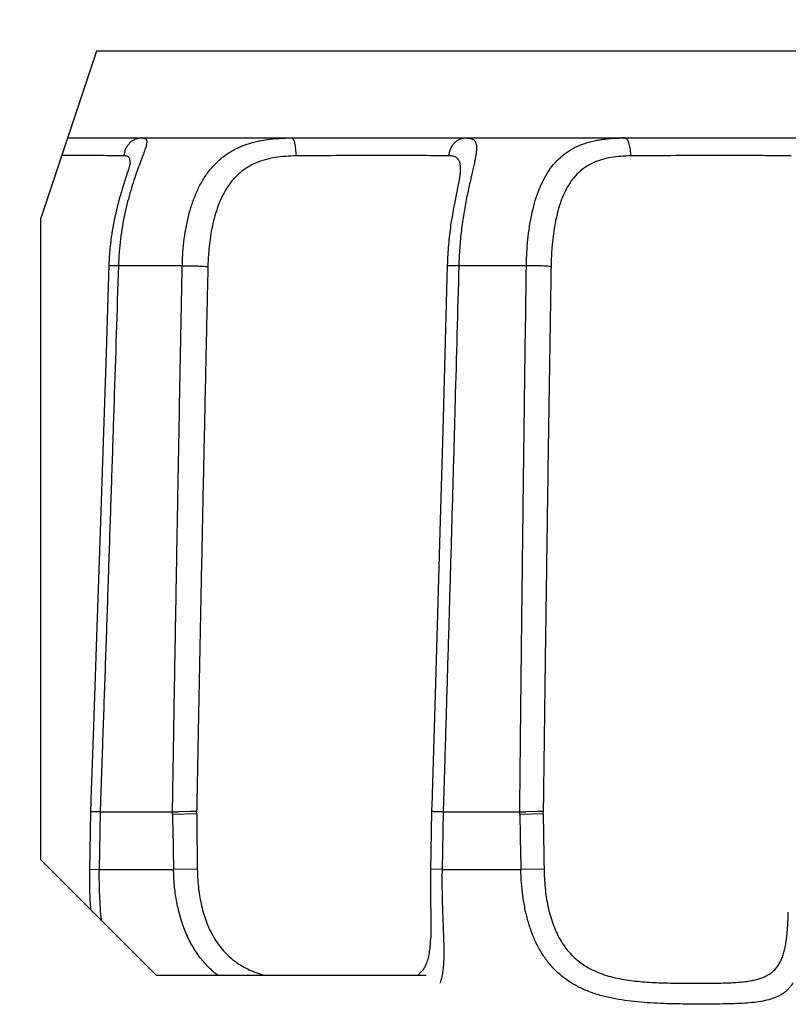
# Model space of a CAD drawing. Header units: millimetres. Extents: x 0 to 210, y 0 to 297.
# Tile 33 of 78: x 100.46 to 101.66, y 172.68 to 174.21. Entities that reach past the tile are written whole.
import ezdxf
from ezdxf.enums import TextEntityAlignment as Align

# ---------------------------------------------------------------- set-up
doc = ezdxf.new("R2010")
doc.units = ezdxf.units.MM
doc.header["$LTSCALE"] = 19.36
doc.layers.get('0').update_dxf_attribs({"linetype": 'CONTINUOUS'})
doc.layers.add('Z_DIM_2D', color=7, linetype='CONTINUOUS')
doc.styles.add('TEXTSTYLE_3', font='univots.ttf')
doc.dimstyles.new('DIMSTYLE_3', dxfattribs={"dimtxt": 2.1, "dimasz": 3.5, "dimexe": 1.5, "dimexo": 0, "dimgap": 0.525, "dimtad": 1, "dimdec": 1, "dimlfac": 3.333333, "dimdsep": 46, "dimtxsty": 'TEXTSTYLE_3', "dimblk": '_FILLED', "dimblk1": '_FILLED', "dimblk2": '_FILLED', "dimcen": 0.09, "dimclrt": 5, "dimadec": 3, "dimazin": 2, "dimtp": 0.3, "dimtm": 0.3, "dimtfac": 1, "dimtdec": 1, "dimtofl": 0, "dimtmove": 0, "dimatfit": 3, "dimldrblk": '_FILLED', "dimfxl": 0, "dimtolj": 1, "dimarcsym": 0})

# ---------------------------------------------------------------- blocks, each defined once
blk = doc.blocks.new('*D4')
at = {"layer": 'Z_DIM_2D', "color": 2, "linetype": 'Continuous', "transparency": 16777216}
for p, q in [((83.0197, 175.9385), (123.9723, 175.9385)), ((122.4723, 175.9385), (122.4723, 169.0587)), ((122.4723, 162.179), (122.4723, 169.0587)), ((96.528, 162.179), (123.9723, 162.179))]:
    blk.add_line(p, q, dxfattribs=at)
at = {"layer": 'Z_DIM_2D', "color": 5, "linetype": 'Continuous', "transparency": 16777216, "style": 'TEXTSTYLE_3'}
blk.add_text('45.9', height=2.1, rotation=90, dxfattribs=at).set_placement((121.9473, 169.0587), align=Align.CENTER)
blk = doc.blocks.new('_FILLED')
at = {"color": 0, "linetype": 'ByBlock'}
blk.add_solid([(0, 0), (-1, 0.125), (-1, -0.125)], dxfattribs=at)
blk = doc.blocks.new('_NONE')

msp = doc.modelspace()

# ---------------------------------------------------------------- linework, layer by layer
at = {"color": 7, "linetype": 'Continuous'}
for p, q in [((100.58382, 174.16411), (100.49707, 173.90385)), ((105.87031, 174.16411), (100.58382, 174.16411)), ((100.49707, 172.90411), (100.49707, 173.90385)), ((100.49707, 172.90411), (100.6768, 172.72438)), ((100.6768, 172.72438), (101.09747, 172.72438))]:
    msp.add_line(p, q, dxfattribs=at)
at = {"color": 6, "linetype": 'Continuous'}
for p, q in [((100.53876, 174.02893), (105.91537, 174.02893)), ((100.63635, 173.99058), (100.63629, 173.99016)), ((100.63634, 173.99049), (100.63635, 173.99058)), ((100.6325, 173.97657), (100.6313, 173.97282)), ((100.63314, 173.97858), (100.6325, 173.97657)), ((100.6337, 173.98039), (100.63314, 173.97858)), ((100.63404, 173.98151), (100.6337, 173.98039)), ((100.63435, 173.98255), (100.63404, 173.98151)), ((100.63463, 173.98351), (100.63435, 173.98255)), ((100.63489, 173.98441), (100.63463, 173.98351)), ((100.63512, 173.98523), (100.63489, 173.98441)), ((100.63532, 173.98598), (100.63512, 173.98523)), ((100.6355, 173.98667), (100.63532, 173.98598)), ((100.63566, 173.9873), (100.6355, 173.98667)), ((101.15088, 173.97875), (101.15073, 173.97663)), ((101.15089, 173.97891), (101.15088, 173.97875)), ((100.62805, 173.9628), (100.62633, 173.95745)), ((101.14829, 173.96095), (101.14779, 173.95835)), ((101.14874, 173.96336), (101.14829, 173.96095)), ((101.14902, 173.96487), (101.14874, 173.96336)), ((101.14927, 173.9663), (101.14902, 173.96487)), ((101.1495, 173.96765), (101.14927, 173.9663)), ((101.14971, 173.96892), (101.1495, 173.96765)), ((101.1499, 173.97013), (101.14971, 173.96892)), ((101.15007, 173.97125), (101.1499, 173.97013)), ((101.15022, 173.97231), (101.15007, 173.97125)), ((101.15036, 173.9733), (101.15022, 173.97231)), ((100.62256, 173.94524), (100.62176, 173.94256)), ((100.62373, 173.94911), (100.62256, 173.94524)), ((100.62487, 173.95281), (100.62373, 173.94911)), ((100.62633, 173.95745), (100.62487, 173.95281)), ((101.14685, 173.95362), (101.1441, 173.94011)), ((101.14779, 173.95835), (101.14685, 173.95362)), ((100.61851, 173.93109), (100.61769, 173.92804)), ((100.61933, 173.93407), (100.61851, 173.93109)), ((100.62015, 173.93697), (100.61933, 173.93407)), ((100.62096, 173.9398), (100.62015, 173.93697)), ((100.62176, 173.94256), (100.62096, 173.9398)), ((101.14253, 173.93224), (101.14143, 173.9266)), ((101.1441, 173.94011), (101.14253, 173.93224)), ((100.61446, 173.91516), (100.61368, 173.91178)), ((100.61526, 173.91847), (100.61446, 173.91516)), ((100.61607, 173.92173), (100.61526, 173.91847)), ((100.61688, 173.92492), (100.61607, 173.92173)), ((100.61769, 173.92804), (100.61688, 173.92492)), ((101.13975, 173.91757), (101.1389, 173.91283)), ((101.14059, 173.92217), (101.13975, 173.91757)), ((101.14143, 173.9266), (101.14059, 173.92217)), ((100.61141, 173.9013), (100.61069, 173.89769)), ((100.61215, 173.90485), (100.61141, 173.9013)), ((100.61291, 173.90834), (100.61215, 173.90485)), ((100.61368, 173.91178), (100.61291, 173.90834)), ((101.13671, 173.89946), (101.13618, 173.89597)), ((101.13725, 173.90289), (101.13671, 173.89946)), ((101.13779, 173.90627), (101.13725, 173.90289)), ((101.13835, 173.90958), (101.13779, 173.90627)), ((101.1389, 173.91283), (101.13835, 173.90958)), ((100.60966, 173.8922), (100.609, 173.88848)), ((101.13469, 173.8852), (101.13423, 173.88151)), ((101.13517, 173.88884), (101.13469, 173.8852)), ((101.13567, 173.89243), (101.13517, 173.88884)), ((101.13618, 173.89597), (101.13567, 173.89243)), ((101.13296, 173.87023), (101.13258, 173.8664)), ((101.13336, 173.87403), (101.13296, 173.87023)), ((101.13378, 173.87779), (101.13336, 173.87403)), ((101.13423, 173.88151), (101.13378, 173.87779)), ((101.13159, 173.85474), (101.13132, 173.85081)), ((101.1319, 173.85865), (101.13159, 173.85474)), ((101.13222, 173.86254), (101.1319, 173.85865)), ((101.13258, 173.8664), (101.13222, 173.86254)), ((101.13066, 173.83892), (101.1305, 173.83492)), ((101.13085, 173.8429), (101.13066, 173.83892)), ((101.13107, 173.84686), (101.13085, 173.8429)), ((101.13132, 173.85081), (101.13107, 173.84686)), ((101.13036, 173.83091), (101.12718, 173.7122)), ((101.1305, 173.83492), (101.13036, 173.83091)), ((101.12718, 173.7122), (101.12336, 173.5728)), ((100.59865, 173.69402), (100.59416, 173.55559)), ((101.12336, 173.5728), (101.11946, 173.43365)), ((100.59416, 173.55559), (100.58903, 173.40053)), ((101.11946, 173.43365), (101.11527, 173.28788)), ((100.58903, 173.40053), (100.58399, 173.25145)), ((101.11527, 173.28788), (101.11104, 173.14414)), ((100.58399, 173.25145), (100.57867, 173.09733)), ((101.11104, 173.14414), (101.1069, 173.00667)), ((100.57508, 172.99478), (100.57452, 172.9794)), ((100.57452, 172.9794), (100.5728, 172.88781)), ((100.58944, 172.97893), (100.70222, 172.97893)), ((100.73025, 172.97942), (100.7116, 172.97904)), ((101.10646, 172.99232), (101.10606, 172.97938)), ((101.12403, 172.97893), (101.24334, 172.97893)), ((101.27123, 172.97942), (101.25303, 172.97904)), ((100.5728, 172.88781), (100.57275, 172.88392)), ((100.57272, 172.88004), (100.57271, 172.87618)), ((100.57271, 172.87618), (100.57272, 172.87235)), ((100.57275, 172.88392), (100.57272, 172.88004)), ((100.57272, 172.87235), (100.57276, 172.86854)), ((101.10408, 172.87649), (101.10405, 172.87088)), ((101.10405, 172.87088), (101.10405, 172.86532)), ((101.10415, 172.88217), (101.10408, 172.87649)), ((100.57276, 172.86854), (100.57282, 172.86475)), ((100.57282, 172.86475), (100.5729, 172.86099)), ((100.5729, 172.86099), (100.57299, 172.85726)), ((100.57299, 172.85726), (100.57311, 172.85357)), ((101.10405, 172.86532), (101.10407, 172.85983)), ((101.10407, 172.85983), (101.10413, 172.85263)), ((100.57311, 172.85357), (100.57324, 172.84991)), ((100.57324, 172.84991), (100.57339, 172.8463)), ((100.57339, 172.8463), (100.57363, 172.84096)), ((100.57363, 172.84096), (100.57391, 172.83572)), ((101.10413, 172.85263), (101.10425, 172.84386)), ((101.10425, 172.84386), (101.1048, 172.81514)), ((100.57391, 172.83572), (100.5742, 172.83061)), ((100.5742, 172.83061), (100.57444, 172.82674)), ((101.1048, 172.81514), (101.10491, 172.80809)), ((101.10491, 172.80809), (101.10496, 172.80277)), ((101.10497, 172.79531), (101.10495, 172.79296)), ((101.10496, 172.80277), (101.10498, 172.79896)), ((101.10498, 172.79896), (101.10497, 172.79531)), ((101.10477, 172.78429), (101.10473, 172.78305)), ((101.10484, 172.78636), (101.10477, 172.78429)), ((101.10489, 172.78849), (101.10484, 172.78636)), ((101.10493, 172.79069), (101.10489, 172.78849)), ((101.10495, 172.79296), (101.10493, 172.79069))]:
    msp.add_line(p, q, dxfattribs=at)
at = {"color": 9, "linetype": 'Continuous'}
for p, q in [((101.40766, 174.02878), (101.40665, 174.02893)), ((100.63634, 173.99052), (100.63634, 173.99058)), ((101.15089, 173.97891), (101.1509, 173.97911)), ((100.71751, 173.82992), (100.61792, 173.82992)), ((101.25368, 173.82992), (101.14834, 173.82992)), ((100.58944, 172.97893), (100.58774, 172.88897)), ((100.70227, 172.9751), (100.70222, 172.97893)), ((100.73988, 172.97582), (100.73985, 172.97924)), ((101.12403, 172.97893), (101.12223, 172.88897)), ((101.24339, 172.9751), (101.24334, 172.97893)), ((101.27993, 172.97582), (101.27989, 172.97924)), ((100.73988, 172.97582), (100.70227, 172.9751)), ((101.27993, 172.97582), (101.24339, 172.9751)), ((100.57283, 172.88957), (100.58775, 172.88897)), ((100.58774, 172.88897), (100.70392, 172.88897)), ((100.7409, 172.88964), (100.70392, 172.88897)), ((101.12223, 172.88897), (101.10428, 172.8896)), ((101.12223, 172.88897), (101.24513, 172.88897)), ((101.28113, 172.88964), (101.24513, 172.88897)), ((101.09827, 172.74311), (101.09839, 172.7434)), ((101.60823, 172.71691), (101.60833, 172.71693)), ((101.6046, 172.71617), (101.6047, 172.71619))]:
    msp.add_line(p, q, dxfattribs=at)
at = {"color": 6, "linetype": 'Continuous'}
for points in [[(100.63629, 173.99016), (100.63627, 173.99006), (100.63625, 173.98995), (100.63623, 173.98983), (100.6362, 173.98969), (100.63617, 173.98954), (100.63614, 173.98938), (100.63611, 173.98921), (100.63607, 173.98902), (100.63602, 173.98882), (100.63597, 173.9886), (100.63592, 173.98837), (100.63586, 173.98812), (100.6358, 173.98786), (100.63574, 173.98759), (100.63566, 173.9873)], [(101.15073, 173.97663), (101.1507, 173.97625), (101.15066, 173.97588), (101.15062, 173.97549), (101.15058, 173.97508), (101.15053, 173.97466), (101.15048, 173.97422), (101.15042, 173.97377), (101.15036, 173.9733)], [(100.6313, 173.97282), (100.62992, 173.96857), (100.62962, 173.96765), (100.62805, 173.9628)], [(100.609, 173.88848), (100.60868, 173.8866), (100.60836, 173.88472), (100.60806, 173.88282), (100.60776, 173.88092), (100.60746, 173.879), (100.60718, 173.87708), (100.6069, 173.87515), (100.60663, 173.8732), (100.60637, 173.87126), (100.60612, 173.8693), (100.60588, 173.86734), (100.60564, 173.86537), (100.60541, 173.86339), (100.60519, 173.86141), (100.60498, 173.85942), (100.60478, 173.85742), (100.60459, 173.85542), (100.60441, 173.85342), (100.60424, 173.85141), (100.60407, 173.8494), (100.60392, 173.84738), (100.60377, 173.84536), (100.60364, 173.84334), (100.60351, 173.84131), (100.60339, 173.83928), (100.60329, 173.83724), (100.60319, 173.8352), (100.6031, 173.83315), (100.60302, 173.8311), (100.59865, 173.69402)], [(100.61069, 173.89769), (100.61034, 173.89587), (100.60966, 173.8922)], [(100.57867, 173.09733), (100.57519, 172.9981), (100.57508, 172.99478)], [(101.1069, 173.00667), (101.10681, 173.00368), (101.10672, 173.00075), (101.10663, 172.99789), (101.10655, 172.99508), (101.10646, 172.99232)], [(101.10606, 172.97938), (101.10424, 172.88788), (101.10415, 172.88217)]]:
    msp.add_lwpolyline(points, dxfattribs=at)
at = {"color": 9, "linetype": 'Continuous'}
for centre, radius, start, end in [((101.40611, 173.72916), 0.29977, 91.26239, 91.44951), ((101.40623, 173.72353), 0.3054, 91.07703, 91.26238), ((101.40656, 173.70448), 0.32445, 89.98425, 91.07172), ((101.40653, 174.02506), 0.00388, 70.52367, 73.14744), ((101.40647, 174.0249), 0.00406, 67.96849, 70.52273), ((134.53518, 173.57784), 33.83827, 181.020623, 181.16649), ((143.76831, 173.44234), 43.03096, 180.621188, 180.735945), ((133.29602, 173.57879), 32.05831, 181.079002, 181.232972), ((141.22442, 173.48927), 39.94779, 180.73645, 180.860066), ((101.58239, 172.83514), 0.12102, 281.47842, 282.32779), ((101.06584, 172.7329), 0.05694, 339.08433, 339.35278), ((101.58067, 172.84367), 0.12972, 280.67608, 281.47382)]:
    msp.add_arc(centre, radius, start, end, dxfattribs=at)
at = {"color": 6, "linetype": 'Continuous'}
for centre, radius, start, end in [((100.70106, 173.48428), 0.50535, 270.13228, 271.19451), ((101.24246, 173.49007), 0.51114, 270.09882, 271.18461)]:
    msp.add_arc(centre, radius, start, end, dxfattribs=at)
at = {"color": 9, "linetype": 'Continuous'}
for points, knots in [([(100.65489, 174.02893), (100.65565, 174.02893), (100.65705, 174.02887), (100.65895, 174.02846), (100.66024, 174.02778), (100.661, 174.02705), (100.66161, 174.02618), (100.6621, 174.02478), (100.66223, 174.02275), (100.66198, 174.02032), (100.66138, 174.01744), (100.66045, 174.0141), (100.65922, 174.01028), (100.6577, 174.00599), (100.65524, 173.99929), (100.65163, 173.98979), (100.64691, 173.97706), (100.6419, 173.96265), (100.63687, 173.94672), (100.63205, 173.92945), (100.62611, 173.90442), (100.62045, 173.87118), (100.61835, 173.84387), (100.61792, 173.82992)], [0, 0, 0, 0, 0.0109043, 0.0199334, 0.0276249, 0.0312424, 0.0348785, 0.042734, 0.05214, 0.063659, 0.0775917, 0.0940845, 0.1131927, 0.1349115, 0.1591951, 0.2151251, 0.2801275, 0.3531522, 0.4330807, 0.518807, 0.609283, 0.800601, 1, 1, 1, 1]), ([(100.65489, 174.02893), (100.65311, 174.02893), (100.64953, 174.02857), (100.64435, 174.027), (100.63955, 174.02442), (100.63528, 174.02097), (100.63173, 174.01671), (100.62805, 174.01025), (100.62668, 174.00468), (100.62644, 174.00096)], [0, 0, 0, 0, 0.1221351, 0.2447098, 0.3681234, 0.4926011, 0.6182791, 0.7450689, 1, 1, 1, 1]), ([(100.71751, 173.82992), (100.71755, 173.83168), (100.71764, 173.8352), (100.71792, 173.84221), (100.71867, 173.85439), (100.72041, 173.87156), (100.72363, 173.89171), (100.72804, 173.91113), (100.73368, 173.92963), (100.74065, 173.94702), (100.74904, 173.96311), (100.75892, 173.9777), (100.77037, 173.99062), (100.78339, 174.00172), (100.79794, 174.01087), (100.8139, 174.01804), (100.83112, 174.02328), (100.8494, 174.02673), (100.86856, 174.02859), (100.88162, 174.02893), (100.88825, 174.02893)], [0, 0, 0, 0, 0.0175939, 0.0351618, 0.0701861, 0.139564, 0.2076682, 0.274096, 0.3385515, 0.4008852, 0.4611353, 0.5195674, 0.5766902, 0.6332315, 0.6900456, 0.7479687, 0.8076684, 0.8695443, 0.9336999, 1, 1, 1, 1]), ([(100.89498, 174.00096), (100.89495, 174.00281), (100.89482, 174.00643), (100.8944, 174.01166), (100.89377, 174.01645), (100.89307, 174.02007), (100.8924, 174.02261), (100.89189, 174.02423), (100.89134, 174.02562), (100.89078, 174.02679), (100.89018, 174.02771), (100.88957, 174.02839), (100.88893, 174.02882), (100.88846, 174.02893), (100.88824, 174.02893)], [0, 0, 0, 0, 0.186577, 0.3646773, 0.5283194, 0.6726212, 0.7359, 0.7927689, 0.8430595, 0.8865706, 0.9231711, 0.9533467, 0.9782646, 1, 1, 1, 1]), ([(101.1598, 174.02893), (101.15809, 174.02893), (101.15466, 174.02857), (101.1497, 174.02699), (101.14511, 174.0244), (101.14103, 174.02095), (101.13764, 174.0167), (101.13412, 174.01022), (101.13282, 174.00467), (101.13259, 174.00096)], [0, 0, 0, 0, 0.1194527, 0.2397552, 0.3616553, 0.4855805, 0.6117671, 0.7400271, 1, 1, 1, 1]), ([(101.1598, 174.02893), (101.1613, 174.02893), (101.16348, 174.02884), (101.16624, 174.02838), (101.16855, 174.02777), (101.17063, 174.0268), (101.17231, 174.02543), (101.17336, 174.02424), (101.17423, 174.02284), (101.17491, 174.02125), (101.17542, 174.01946), (101.17589, 174.01668), (101.17603, 174.01263), (101.17578, 174.00928), (101.17559, 174.00746)], [0, 0, 0, 0, 0.1408394, 0.203061, 0.2605528, 0.3644132, 0.4134027, 0.4623065, 0.5126804, 0.5659855, 0.6234655, 0.6861062, 0.8295256, 1, 1, 1, 1]), ([(101.25368, 173.82992), (101.25371, 173.83163), (101.25378, 173.83506), (101.25399, 173.84189), (101.25454, 173.85374), (101.25585, 173.87046), (101.25831, 173.8901), (101.26169, 173.90907), (101.26607, 173.92719), (101.27154, 173.94427), (101.27819, 173.96015), (101.28614, 173.97465), (101.29548, 173.98762), (101.30629, 173.9989), (101.31857, 174.00837), (101.33226, 174.01596), (101.34727, 174.02168), (101.36062, 174.02495), (101.37178, 174.02679), (101.38353, 174.02818), (101.39249, 174.02868), (101.39853, 174.02883)], [0, 0, 0, 0, 0.0183315, 0.0366337, 0.0731132, 0.1453216, 0.2160882, 0.2849301, 0.3514551, 0.4153999, 0.4766755, 0.5354213, 0.5920505, 0.6472683, 0.7020206, 0.7573599, 0.8142589, 0.8734459, 0.9040483, 0.9353455, 1, 1, 1, 1]), ([(101.41666, 174.00096), (101.41662, 174.00265), (101.41645, 174.00597), (101.41592, 174.01079), (101.41512, 174.01527), (101.41409, 174.01928), (101.41285, 174.02271), (101.41161, 174.02511), (101.41052, 174.02665), (101.40951, 174.02777), (101.40862, 174.02841), (101.40799, 174.02866)], [0, 0, 0, 0, 0.169088, 0.3320914, 0.4847543, 0.6237206, 0.7456659, 0.8487559, 0.8931961, 0.9329195, 1, 1, 1, 1]), ([(101.17559, 174.00746), (101.17536, 174.00536), (101.17471, 174.00087), (101.17338, 173.99375), (101.17168, 173.98582), (101.1697, 173.97711), (101.16751, 173.96766), (101.16433, 173.95372), (101.16026, 173.93484), (101.15582, 173.91064), (101.15212, 173.88475), (101.14949, 173.85767), (101.14858, 173.83924), (101.14834, 173.82992)], [0, 0, 0, 0, 0.0352758, 0.0755667, 0.1207182, 0.1704758, 0.2245231, 0.2825082, 0.4088127, 0.5464449, 0.6925919, 0.8446141, 1, 1, 1, 1]), ([(100.62644, 174.00096), (100.62129, 174.00109), (100.60886, 174.00128), (100.58729, 174.00145), (100.56017, 174.00154), (100.54033, 174.00155), (100.52963, 174.00154)], [0, 0, 0, 0, 0.1597679, 0.3851572, 0.6684932, 1, 1, 1, 1]), ([(100.63634, 173.99058), (100.63638, 173.99146), (100.63637, 173.9931), (100.63603, 173.99538), (100.63534, 173.99728), (100.63426, 173.99881), (100.63278, 173.99993), (100.63096, 174.00064), (100.6288, 174.00098), (100.62726, 174.001), (100.62644, 174.00096)], [0, 0, 0, 0, 0.1557459, 0.289491, 0.4057498, 0.5115427, 0.6159425, 0.7280019, 0.8546116, 1, 1, 1, 1]), ([(100.89497, 174.00096), (100.88942, 174.00092), (100.87845, 174.00053), (100.86232, 173.99872), (100.84693, 173.99543), (100.83249, 173.99047), (100.81925, 173.9837), (100.80738, 173.97515), (100.79698, 173.96492), (100.78806, 173.95322), (100.78052, 173.94025), (100.77426, 173.92623), (100.76913, 173.91131), (100.76503, 173.89567), (100.76184, 173.87945), (100.7599, 173.86561), (100.75875, 173.85435), (100.75818, 173.84724), (100.75783, 173.84153), (100.75762, 173.83723), (100.75745, 173.83291), (100.75736, 173.83004), (100.75733, 173.8286)], [0, 0, 0, 0, 0.0661529, 0.1305346, 0.1928621, 0.2531291, 0.31169, 0.3692291, 0.4265981, 0.4846003, 0.5438338, 0.6046454, 0.6671551, 0.7313115, 0.796945, 0.863807, 0.8976095, 0.9316028, 0.9486607, 0.9657515, 0.9828662, 1, 1, 1, 1]), ([(101.13259, 174.00096), (101.12672, 174.00107), (101.11329, 174.00125), (101.09085, 174.00142), (101.06407, 174.00152), (101.02202, 174.00157), (100.96526, 174.00144), (100.91871, 174.00115), (100.89497, 174.00096)], [0, 0, 0, 0, 0.0741485, 0.169509, 0.2833377, 0.4123241, 0.700324, 1, 1, 1, 1]), ([(101.1509, 173.97911), (101.15096, 173.98093), (101.15096, 173.98358), (101.15065, 173.98696), (101.15017, 173.98984), (101.14937, 173.99247), (101.14818, 173.99474), (101.14714, 173.99619), (101.14592, 173.99744), (101.14403, 173.99887), (101.14112, 174.00018), (101.13706, 174.00095), (101.13414, 174.00101), (101.13259, 174.00096)], [0, 0, 0, 0, 0.1626189, 0.2353131, 0.3026335, 0.4231101, 0.4779513, 0.5304553, 0.5818065, 0.6332568, 0.7409386, 0.8616175, 1, 1, 1, 1]), ([(101.41666, 174.00096), (101.41131, 174.00092), (101.40082, 174.00053), (101.38547, 173.99873), (101.37098, 173.99545), (101.35755, 173.99048), (101.34539, 173.98369), (101.33467, 173.97511), (101.32543, 173.96486), (101.31764, 173.95315), (101.31117, 173.94019), (101.30587, 173.92617), (101.3016, 173.91127), (101.29823, 173.89564), (101.29565, 173.87943), (101.2941, 173.8656), (101.29318, 173.85435), (101.29273, 173.84724), (101.29246, 173.84153), (101.29229, 173.83722), (101.29217, 173.83291), (101.2921, 173.83004), (101.29207, 173.8286)], [0, 0, 0, 0, 0.0657572, 0.129075, 0.1897785, 0.2480586, 0.3045502, 0.3602487, 0.4162623, 0.4735364, 0.5326939, 0.5940276, 0.6575669, 0.723162, 0.790551, 0.8594037, 0.8942663, 0.929352, 0.9469659, 0.9646181, 0.982298, 1, 1, 1, 1]), ([(101.66605, 174.00096), (101.65903, 174.00107), (101.64345, 174.00124), (101.60718, 174.00149), (101.55449, 174.00159), (101.48694, 174.00144), (101.44009, 174.00115), (101.41666, 174.00096)], [0, 0, 0, 0, 0.0844284, 0.1873604, 0.4363731, 0.7181766, 1, 1, 1, 1]), ([(100.61792, 173.82992), (100.61568, 173.759), (100.61227, 173.65263), (100.60762, 173.5108), (100.60408, 173.40442), (100.60049, 173.29805), (100.59746, 173.2094), (100.59502, 173.13849), (100.59347, 173.09417), (100.59223, 173.05871), (100.5913, 173.03212), (100.59036, 173.00552), (100.58973, 172.9878), (100.58943, 172.97893)], [0, 0, 0, 0, 0.2499916, 0.3749895, 0.4999888, 0.6249895, 0.7499916, 0.8124932, 0.8749952, 0.9062463, 0.9374975, 0.9687489, 1, 1, 1, 1]), ([(100.61792, 173.82992), (100.6173, 173.82993), (100.61604, 173.82993), (100.61416, 173.82993), (100.61228, 173.82992), (100.61072, 173.8299), (100.60946, 173.82988), (100.60852, 173.82985), (100.60758, 173.82983), (100.60664, 173.82979), (100.60586, 173.82975), (100.60524, 173.82971), (100.60477, 173.82968), (100.6043, 173.82964), (100.60391, 173.8296), (100.6036, 173.82955), (100.60337, 173.82951), (100.60318, 173.82946), (100.60304, 173.8294), (100.60297, 173.82934), (100.60296, 173.8293)], [0, 0, 0, 0, 0.1250303, 0.2500605, 0.3750907, 0.5001208, 0.562636, 0.6251511, 0.6876662, 0.7501812, 0.812696, 0.8439535, 0.875211, 0.9064682, 0.9377244, 0.9533529, 0.9689806, 0.9846026, 0.9924051, 1, 1, 1, 1]), ([(100.70223, 172.97893), (100.70227, 172.98115), (100.70235, 172.98558), (100.70248, 172.99444), (100.70274, 173.00996), (100.70309, 173.03212), (100.70353, 173.05871), (100.70411, 173.09417), (100.70484, 173.13849), (100.70574, 173.19168), (100.70666, 173.24486), (100.70789, 173.31578), (100.70946, 173.40442), (100.71139, 173.5108), (100.71404, 173.65263), (100.7161, 173.75901), (100.71751, 173.82992)], [0, 0, 0, 0, 0.0078124, 0.0156245, 0.0312487, 0.0624971, 0.0937457, 0.1249944, 0.1874921, 0.2499903, 0.3124889, 0.3749879, 0.4999871, 0.624988, 0.7499904, 1, 1, 1, 1]), ([(100.71751, 173.82992), (100.72108, 173.82995), (100.7284, 173.82991), (100.73911, 173.82967), (100.74766, 173.82932), (100.75362, 173.82894), (100.75618, 173.82872), (100.75733, 173.8286)], [0, 0, 0, 0, 0.2688071, 0.5508766, 0.8065838, 0.9130248, 1, 1, 1, 1]), ([(100.75733, 173.8286), (100.75654, 173.79321), (100.75498, 173.72243), (100.75268, 173.61626), (100.75043, 173.51009), (100.74859, 173.42161), (100.74714, 173.35083), (100.74607, 173.29775), (100.745, 173.24466), (100.74413, 173.20043), (100.74343, 173.16504), (100.74291, 173.13849), (100.74239, 173.11195), (100.74188, 173.08541), (100.74146, 173.06329), (100.74112, 173.0456), (100.74086, 173.03233), (100.74061, 173.01905), (100.7404, 173.008), (100.74026, 173.00025), (100.74017, 172.99583), (100.74011, 172.99251), (100.74004, 172.9892), (100.73999, 172.98588), (100.73991, 172.98256), (100.73986, 172.98035), (100.73985, 172.97924)], [0, 0, 0, 0, 0.1250055, 0.2500094, 0.3750118, 0.5000127, 0.5625125, 0.625012, 0.6875111, 0.7500098, 0.781259, 0.8125081, 0.8437571, 0.875006, 0.9062548, 0.9218792, 0.9375035, 0.9531278, 0.9687522, 0.9765644, 0.9804704, 0.9843763, 0.9882824, 0.9921886, 0.996094, 1, 1, 1, 1]), ([(101.14834, 173.82992), (101.14645, 173.759), (101.14357, 173.65263), (101.13962, 173.5108), (101.13661, 173.40442), (101.13354, 173.29805), (101.13094, 173.2094), (101.12884, 173.13849), (101.12751, 173.09417), (101.12644, 173.05871), (101.12564, 173.03212), (101.12483, 173.00552), (101.12428, 172.9878), (101.12402, 172.97893)], [0, 0, 0, 0, 0.2499927, 0.3749909, 0.4999903, 0.6249909, 0.7499927, 0.8124941, 0.8749958, 0.9062468, 0.9374978, 0.968749, 1, 1, 1, 1]), ([(101.14834, 173.82992), (101.14758, 173.82993), (101.14607, 173.82993), (101.14381, 173.82993), (101.14154, 173.82991), (101.13965, 173.82989), (101.13814, 173.82986), (101.13701, 173.82983), (101.13588, 173.82979), (101.13493, 173.82975), (101.13418, 173.82972), (101.13361, 173.82969), (101.13305, 173.82965), (101.13248, 173.82961), (101.13201, 173.82957), (101.13164, 173.82952), (101.13136, 173.82949), (101.13108, 173.82944), (101.1308, 173.82939), (101.13057, 173.82933), (101.1304, 173.82926), (101.13031, 173.82919), (101.13031, 173.82914)], [0, 0, 0, 0, 0.125036, 0.2500719, 0.3751078, 0.5001436, 0.5626616, 0.6251795, 0.6876975, 0.7502153, 0.7814743, 0.8127333, 0.8439922, 0.875251, 0.9065096, 0.9221391, 0.9377684, 0.9533976, 0.9690258, 0.9846468, 0.9924539, 1, 1, 1, 1]), ([(101.24335, 172.97893), (101.24337, 172.98115), (101.24343, 172.98558), (101.24351, 172.99444), (101.24367, 173.00996), (101.2439, 173.03212), (101.24417, 173.05871), (101.24455, 173.09417), (101.24502, 173.13849), (101.24561, 173.19168), (101.24621, 173.24486), (101.24703, 173.31578), (101.24808, 173.40442), (101.2494, 173.5108), (101.25123, 173.65263), (101.25268, 173.75901), (101.25368, 173.82992)], [0, 0, 0, 0, 0.0078124, 0.0156246, 0.0312489, 0.0624977, 0.0937465, 0.1249954, 0.1874936, 0.2499921, 0.312491, 0.3749902, 0.4999896, 0.6249902, 0.7499922, 1, 1, 1, 1]), ([(101.29207, 173.8286), (101.2911, 173.82872), (101.28887, 173.82894), (101.28513, 173.82921), (101.28069, 173.82944), (101.27568, 173.82964), (101.2703, 173.82978), (101.26292, 173.82992), (101.25736, 173.82995), (101.25368, 173.82992)], [0, 0, 0, 0, 0.0764495, 0.1750026, 0.2924091, 0.4242073, 0.5660576, 0.7127402, 1, 1, 1, 1]), ([(101.29207, 173.8286), (101.2915, 173.79321), (101.29038, 173.72243), (101.28874, 173.61626), (101.28714, 173.51009), (101.28585, 173.42161), (101.28485, 173.35083), (101.2841, 173.29775), (101.28337, 173.24466), (101.28265, 173.19158), (101.28206, 173.14734), (101.2816, 173.11195), (101.28125, 173.08541), (101.28096, 173.06329), (101.28074, 173.0456), (101.28057, 173.03233), (101.2804, 173.01905), (101.28026, 173.008), (101.28015, 172.99915), (101.28008, 172.99362), (101.28002, 172.9892), (101.27998, 172.98588), (101.27993, 172.98256), (101.27989, 172.98035), (101.27989, 172.97924)], [0, 0, 0, 0, 0.1250045, 0.2500077, 0.3750097, 0.5000104, 0.5625103, 0.6250099, 0.6875091, 0.7500081, 0.8125067, 0.8437559, 0.875005, 0.9062541, 0.9218785, 0.937503, 0.9531274, 0.968752, 0.9765642, 0.9843762, 0.9882824, 0.9921886, 0.9960939, 1, 1, 1, 1]), ([(100.73985, 172.97924), (100.73916, 172.97931), (100.73769, 172.9794), (100.73449, 172.97949), (100.73198, 172.97945), (100.73025, 172.97942)], [0, 0, 0, 0, 0.2176577, 0.4584404, 1, 1, 1, 1]), ([(101.27989, 172.97924), (101.27929, 172.97931), (101.278, 172.9794), (101.27511, 172.97949), (101.27283, 172.97945), (101.27123, 172.97942)], [0, 0, 0, 0, 0.2096899, 0.4477295, 1, 1, 1, 1]), ([(100.58775, 172.88893), (100.58751, 172.87557), (100.58781, 172.85566), (100.58928, 172.82947), (100.59028, 172.81665), (100.59084, 172.81034)], [0, 0, 0, 0, 0.5096607, 0.7584676, 1, 1, 1, 1]), ([(100.77267, 172.72438), (100.76689, 172.72888), (100.75595, 172.73875), (100.7418, 172.75586), (100.73001, 172.77497), (100.72217, 172.79221), (100.71698, 172.80666), (100.71246, 172.82166), (100.70814, 172.84102), (100.70494, 172.8648), (100.70406, 172.88087), (100.70392, 172.88893)], [0, 0, 0, 0, 0.1192488, 0.2388835, 0.3600879, 0.4836392, 0.5464203, 0.6098454, 0.7384018, 0.8687451, 1, 1, 1, 1]), ([(100.7409, 172.88964), (100.74102, 172.88054), (100.74207, 172.86241), (100.74628, 172.83567), (100.75348, 172.80998), (100.76241, 172.7899), (100.77151, 172.77521), (100.77929, 172.76501), (100.78807, 172.7557), (100.79781, 172.74735), (100.80843, 172.74003), (100.82373, 172.73162), (100.83609, 172.72692), (100.84452, 172.72438)], [0, 0, 0, 0, 0.1296564, 0.2582654, 0.3847656, 0.5086457, 0.56976, 0.6304851, 0.6910546, 0.7517421, 0.8128179, 0.8745007, 1, 1, 1, 1]), ([(101.12224, 172.88893), (101.12207, 172.87995), (101.122, 172.86214), (101.12254, 172.83583), (101.12347, 172.81049), (101.12432, 172.7902), (101.12481, 172.77479), (101.12501, 172.764), (101.12498, 172.7538), (101.12467, 172.74424), (101.12401, 172.73534), (101.12294, 172.72715), (101.12139, 172.71968), (101.11995, 172.71501), (101.11913, 172.71282)], [0, 0, 0, 0, 0.152469, 0.302225, 0.4466077, 0.5828483, 0.6470453, 0.7081851, 0.7659751, 0.8201777, 0.8706385, 0.9173195, 0.9603367, 1, 1, 1, 1]), ([(101.66884, 172.71253), (101.66791, 172.71097), (101.66594, 172.70798), (101.66257, 172.70383), (101.65884, 172.7001), (101.65473, 172.69678), (101.65025, 172.69384), (101.64367, 172.69036), (101.6344, 172.68689), (101.6221, 172.68399), (101.60844, 172.68202), (101.59348, 172.68076), (101.5773, 172.68001), (101.56002, 172.67961), (101.54176, 172.67943), (101.52268, 172.67941), (101.50299, 172.67952), (101.48287, 172.67983), (101.46252, 172.68044), (101.44214, 172.68149), (101.42193, 172.68317), (101.40207, 172.6857), (101.38275, 172.68929), (101.36416, 172.69415), (101.3465, 172.70049), (101.32996, 172.70846), (101.31472, 172.71816), (101.30094, 172.72961), (101.28873, 172.74277), (101.27815, 172.7575), (101.26917, 172.77364), (101.26176, 172.791), (101.25581, 172.80936), (101.25124, 172.82855), (101.24796, 172.84833), (101.24588, 172.86853), (101.24526, 172.88211), (101.24513, 172.88893)], [0, 0, 0, 0, 0.0096823, 0.0191304, 0.0284655, 0.0378126, 0.0472928, 0.0570154, 0.0775313, 0.0999131, 0.1244319, 0.1511612, 0.1800366, 0.2108956, 0.2435011, 0.2775592, 0.3127359, 0.3486765, 0.3850255, 0.4214451, 0.45763, 0.4933202, 0.5283146, 0.562488, 0.5958104, 0.6283631, 0.6603431, 0.6920408, 0.7237929, 0.7559203, 0.7886739, 0.8222029, 0.8565492, 0.8916587, 0.927401, 0.9635895, 1, 1, 1, 1]), ([(101.28113, 172.88964), (101.28128, 172.87992), (101.2821, 172.86538), (101.28454, 172.8462), (101.28709, 172.83209), (101.29043, 172.81831), (101.29598, 172.80069), (101.30344, 172.78398), (101.31315, 172.76887), (101.3215, 172.75856), (101.33097, 172.74932), (101.34149, 172.74125), (101.35298, 172.73438), (101.36953, 172.72672), (101.38735, 172.72137), (101.40581, 172.71775), (101.42007, 172.71574), (101.43451, 172.7143), (101.45388, 172.71301), (101.47796, 172.71223), (101.5018, 172.712), (101.52046, 172.71196), (101.53397, 172.712), (101.54708, 172.71212), (101.55972, 172.71236), (101.57182, 172.71278), (101.58334, 172.71346), (101.59422, 172.7145), (101.60123, 172.71554), (101.6046, 172.71617)], [0, 0, 0, 0, 0.0671112, 0.100435, 0.1334534, 0.1660734, 0.1982239, 0.2609497, 0.2916607, 0.3220689, 0.3523601, 0.3827496, 0.4134428, 0.4445965, 0.5085017, 0.5412632, 0.574433, 0.6078857, 0.6414792, 0.708475, 0.7741677, 0.8061284, 0.8372916, 0.8675091, 0.8966403, 0.9245556, 0.951141, 0.9763062, 1, 1, 1, 1]), ([(101.60833, 172.71693), (101.61079, 172.71747), (101.61557, 172.71868), (101.62241, 172.72105), (101.6287, 172.72398), (101.63443, 172.72757), (101.63956, 172.73185), (101.64407, 172.73688), (101.64796, 172.74266), (101.65124, 172.74917), (101.65395, 172.75641), (101.65614, 172.76431), (101.65787, 172.77285), (101.6592, 172.78195), (101.6602, 172.79157), (101.6612, 172.80521), (101.66161, 172.81566), (101.66181, 172.82275)], [0, 0, 0, 0, 0.057893, 0.1130194, 0.1658485, 0.2170986, 0.2677323, 0.3188773, 0.3716778, 0.4271408, 0.4860011, 0.5486837, 0.6153227, 0.6858198, 0.7599154, 0.8372514, 1, 1, 1, 1]), ([(101.09839, 172.7434), (101.09945, 172.74611), (101.10124, 172.75198), (101.10303, 172.76145), (101.10418, 172.77193), (101.10458, 172.77924), (101.10473, 172.78305)], [0, 0, 0, 0, 0.2162979, 0.4549624, 0.7166215, 1, 1, 1, 1]), ([(101.08381, 172.72438), (101.0854, 172.72547), (101.08843, 172.72789), (101.09239, 172.73226), (101.09572, 172.73737), (101.09748, 172.74113), (101.09827, 172.74311)], [0, 0, 0, 0, 0.2407483, 0.4829122, 0.7337907, 1, 1, 1, 1])]:
    msp.add_open_spline(points, degree=3, knots=knots, dxfattribs=at)
at = {"color": 6, "linetype": 'Continuous'}
for points, knots in [([(100.58943, 172.97893), (100.58881, 172.97893), (100.58756, 172.97892), (100.5857, 172.97894), (100.58384, 172.97897), (100.58197, 172.97902), (100.58042, 172.97907), (100.57918, 172.97913), (100.57825, 172.97918), (100.57747, 172.97922), (100.57685, 172.97926), (100.57638, 172.97929), (100.57592, 172.97932), (100.57553, 172.97935), (100.57522, 172.97937), (100.57499, 172.97939), (100.5748, 172.9794), (100.57464, 172.97941), (100.57456, 172.97941), (100.57452, 172.9794)], [0, 0, 0, 0, 0.1250006, 0.2500013, 0.375002, 0.5000027, 0.6250034, 0.6875039, 0.7500044, 0.8125048, 0.8437551, 0.8750054, 0.9062557, 0.937506, 0.9531311, 0.9687563, 0.9843814, 0.9921937, 1, 1, 1, 1]), ([(101.12402, 172.97893), (101.12327, 172.97893), (101.12178, 172.97892), (101.11953, 172.97894), (101.11728, 172.97898), (101.11541, 172.97903), (101.11391, 172.97908), (101.11279, 172.97913), (101.11167, 172.97917), (101.11055, 172.97923), (101.10961, 172.97928), (101.10887, 172.97931), (101.10831, 172.97934), (101.10784, 172.97937), (101.10746, 172.97938), (101.10718, 172.97939), (101.1069, 172.9794), (101.10667, 172.97941), (101.10648, 172.97941), (101.10634, 172.97941), (101.10622, 172.9794), (101.10613, 172.9794), (101.10608, 172.97939), (101.10606, 172.97938)], [0, 0, 0, 0, 0.1250009, 0.2500019, 0.375003, 0.5000041, 0.5625048, 0.6250056, 0.6875063, 0.750007, 0.8125077, 0.8437581, 0.8750085, 0.9062588, 0.921884, 0.9375092, 0.9531344, 0.9687594, 0.9765721, 0.9843844, 0.9921966, 0.9961048, 1, 1, 1, 1])]:
    msp.add_open_spline(points, degree=3, knots=knots, dxfattribs=at)

# ---------------------------------------------------------------- dimensions: what is measured, and where the dimension line sits
at = {"layer": 'Z_DIM_2D', "color": 2, "linetype": 'Continuous'}
dim = msp.add_linear_dim(base=(122.47234, 162.179), p1=(83.01965, 175.9385), p2=(96.52799, 162.179), angle=270, dimstyle='DIMSTYLE_3', override={"dimblk1": 'NONE', "dimblk2": 'NONE', "dimsah": 1}, dxfattribs=at)
dim.commit()
dim.dimension.update_dxf_attribs({"geometry": '*D4', "text_midpoint": (122.47234, 169.02363), "dimtype": 160})

doc.saveas('drawing.dxf')
